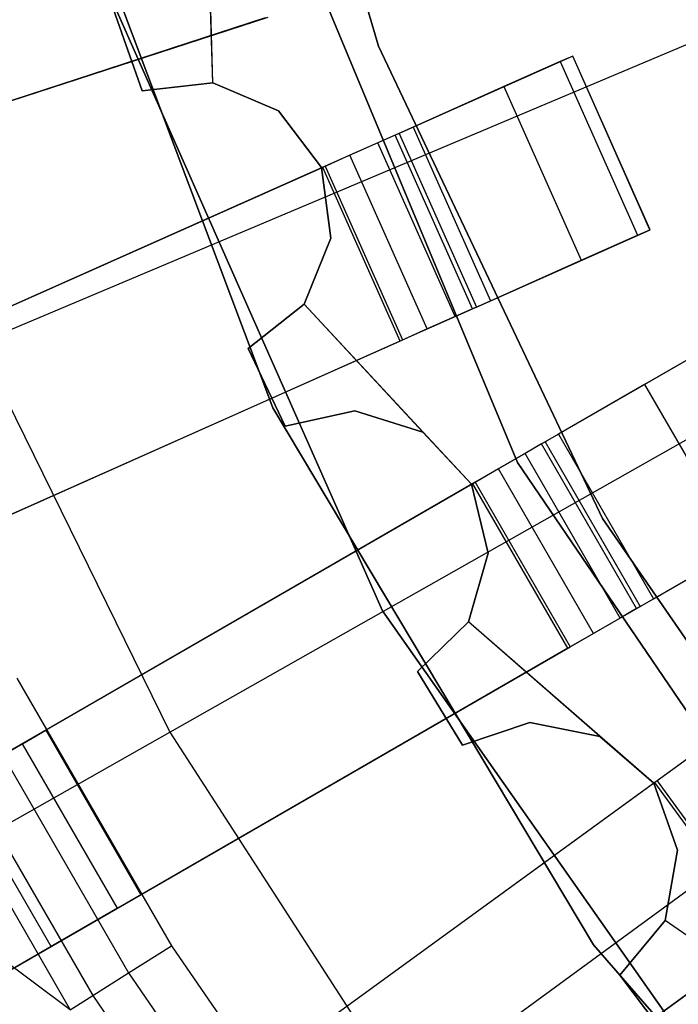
# Model space of a CAD drawing. Extents: x 0.4 to 55.5, y 0.4 to 55.5.
# Tile 18 of 103: x 25.243 to 25.763, y 26.258 to 27.035. Entities that reach past the tile are written whole.
import ezdxf

# ---------------------------------------------------------------- set-up
doc = ezdxf.new("R2010")
doc.units = 0
doc.header["$LTSCALE"] = 2.54
doc.layers.get('0').update_dxf_attribs({"color": 13, "linetype": 'CONTINUOUS'})

# ---------------------------------------------------------------- blocks, each defined once
blk = doc.blocks.new('M_STL')
at = {"color": 0}
for p, q in [((25.52653, 27.01408, 4.3696), (25.41179, 27.4102, 4.3696)), ((25.41179, 27.4102, 3.3696), (25.52653, 27.01408, 3.3696)), ((25.52653, 27.01408, 4.3696), (25.41179, 27.4102, 4.3696)), ((25.41179, 27.4102, 3.3696), (25.52653, 27.01408, 3.3696)), ((25.21099, 26.78, 199.19047), (26.32009, 27.24744, 199.00516)), ((25.21099, 26.78, 199.19047), (26.32009, 27.24744, 199.00516)), ((25.26969, 27.19074, 10.15513), (25.44309, 26.72874, 10.15513)), ((25.44309, 26.72874, 10.25513), (25.26969, 27.19074, 10.25513)), ((25.44309, 26.72874, 10.25513), (25.26969, 27.19074, 10.25513)), ((25.26969, 27.19074, 10.15513), (25.44309, 26.72874, 10.15513)), ((25.39597, 26.98533, 31.82907), (25.38999, 27.17906, 31.82907)), ((25.39597, 26.98533, 32.02907), (25.38999, 27.17906, 32.02907)), ((25.63629, 26.68569, 10.55513), (25.43403, 27.17133, 10.55513)), ((25.43403, 27.17133, 2.05513), (25.63629, 26.68569, 2.05513)), ((25.43403, 27.17133, 2.05513), (25.63629, 26.68569, 2.05513)), ((25.63629, 26.68569, 10.55513), (25.43403, 27.17133, 10.55513)), ((25.39597, 26.98533, 31.82907), (25.39152, 27.12285, 31.82907)), ((25.39597, 26.98533, 32.02907), (25.39152, 27.12285, 32.02907)), ((25.31142, 27.06153, 10.55513), (25.52967, 26.56859, 10.55513)), ((25.52967, 26.56859, 2.05513), (25.31142, 27.06153, 2.05513)), ((25.31142, 27.06153, 10.55513), (25.52967, 26.56859, 10.55513)), ((25.52967, 26.56859, 2.05513), (25.31142, 27.06153, 2.05513)), ((25.36203, 26.47288, 199.19047), (26.40936, 27.06592, 199.00516)), ((25.36203, 26.47288, 199.19047), (26.40936, 27.06592, 199.00516)), ((25.34009, 26.97905, 32.02907), (25.31755, 27.04316, 32.02907)), ((25.31755, 27.04316, 31.82907), (25.34009, 26.97905, 31.82907)), ((25.31755, 27.04316, 31.82907), (25.34009, 26.97905, 31.82907)), ((25.34009, 26.97905, 32.02907), (25.31755, 27.04316, 32.02907)), ((24.50535, 26.73368, 31.48468), (25.43941, 27.03717, 31.51999)), ((24.50535, 26.73368, 31.48468), (25.43941, 27.03717, 31.51999)), ((25.43728, 27.03648, 31.66998), (24.53904, 26.74463, 31.6368)), ((25.43728, 27.03648, 31.66998), (24.53904, 26.74463, 31.6368)), ((25.70332, 26.6415, 4.3696), (25.52653, 27.01408, 4.3696)), ((25.52653, 27.01408, 4.3696), (25.52653, 27.01408, 3.3696)), ((25.52653, 27.01408, 3.3696), (25.70332, 26.6415, 3.3696)), ((25.52653, 27.01408, 4.3696), (25.52653, 27.01408, 3.3696)), ((25.70332, 26.6415, 4.3696), (25.52653, 27.01408, 4.3696)), ((25.52653, 27.01408, 3.3696), (25.70332, 26.6415, 3.3696)), ((25.67987, 27.00639, 32.02907), (25.54284, 26.94538, 32.02907)), ((25.67987, 27.00639, 32.02907), (25.54284, 26.94538, 32.02907)), ((25.66993, 27.00197, 31.66887), (25.62564, 26.98225, 31.58778)), ((25.66993, 27.00197, 31.66887), (25.62564, 26.98225, 31.58778)), ((25.67984, 27.00638, 31.74414), (25.66993, 27.00197, 31.66887)), ((25.67984, 27.00638, 31.74414), (25.66993, 27.00197, 31.66887)), ((25.66993, 27.00197, 31.66887), (25.73094, 26.86494, 31.66887)), ((25.66993, 27.00197, 31.66887), (25.73094, 26.86494, 31.66887)), ((25.67987, 27.00639, 32.02907), (25.67984, 27.00638, 31.74414)), ((25.67987, 27.00639, 32.02907), (25.67984, 27.00638, 31.74414)), ((25.74085, 26.86935, 31.74414), (25.67984, 27.00638, 31.74414)), ((25.74085, 26.86935, 31.74414), (25.67984, 27.00638, 31.74414)), ((25.74088, 26.86936, 32.02907), (25.67987, 27.00639, 32.02907)), ((25.74088, 26.86936, 32.02907), (25.67987, 27.00639, 32.02907)), ((25.39597, 26.98533, 32.02907), (25.34009, 26.97905, 32.02907)), ((25.34009, 26.97905, 31.82907), (25.39597, 26.98533, 31.82907)), ((25.34009, 26.97905, 31.82907), (25.39597, 26.98533, 31.82907)), ((25.39597, 26.98533, 32.02907), (25.34009, 26.97905, 32.02907)), ((25.44765, 26.96317, 32.02907), (25.39597, 26.98533, 32.02907)), ((25.39597, 26.98533, 32.02907), (25.39597, 26.98533, 31.82907)), ((25.39597, 26.98533, 31.82907), (25.44765, 26.96317, 31.82907)), ((25.39597, 26.98533, 32.02907), (25.39597, 26.98533, 31.82907)), ((25.39597, 26.98533, 31.82907), (25.44765, 26.96317, 31.82907)), ((25.44765, 26.96317, 32.02907), (25.39597, 26.98533, 32.02907)), ((25.34009, 26.97905, 32.02907), (25.34009, 26.97905, 31.82907)), ((25.34009, 26.97905, 32.02907), (25.34009, 26.97905, 31.82907)), ((25.62564, 26.98225, 31.58778), (25.55407, 26.95038, 31.53496)), ((25.62564, 26.98225, 31.58778), (25.55407, 26.95038, 31.53496)), ((25.62564, 26.98225, 31.58778), (25.68665, 26.84522, 31.58778)), ((25.62564, 26.98225, 31.58778), (25.68665, 26.84522, 31.58778)), ((25.48163, 26.91837, 32.02907), (25.44765, 26.96317, 32.02907)), ((25.44765, 26.96317, 32.02907), (25.44765, 26.96317, 31.82907)), ((25.44765, 26.96317, 31.82907), (25.48163, 26.91837, 31.82907)), ((25.44765, 26.96317, 32.02907), (25.44765, 26.96317, 31.82907)), ((25.44765, 26.96317, 31.82907), (25.48163, 26.91837, 31.82907)), ((25.48163, 26.91837, 32.02907), (25.44765, 26.96317, 32.02907)), ((25.55407, 26.95038, 31.53496), (25.4846, 26.91945, 31.51999)), ((25.55407, 26.95038, 31.53496), (25.4846, 26.91945, 31.51999)), ((25.54287, 26.9454, 31.74119), (25.53984, 26.94405, 31.71599)), ((25.54287, 26.9454, 31.74119), (25.53984, 26.94405, 31.71599)), ((25.54284, 26.94538, 32.02907), (25.54287, 26.9454, 31.74119)), ((25.54284, 26.94538, 32.02907), (25.54287, 26.9454, 31.74119)), ((25.54284, 26.94538, 32.02907), (25.60385, 26.80835, 32.02907)), ((25.54284, 26.94538, 32.02907), (25.60385, 26.80835, 32.02907)), ((25.54287, 26.9454, 31.74119), (25.60388, 26.80836, 31.74119)), ((25.54287, 26.9454, 31.74119), (25.60388, 26.80836, 31.74119)), ((25.55407, 26.95038, 31.53496), (25.61508, 26.81335, 31.53496)), ((25.55407, 26.95038, 31.53496), (25.61508, 26.81335, 31.53496)), ((25.52615, 26.93795, 31.69093), (25.50403, 26.9281, 31.6746)), ((25.52615, 26.93795, 31.69093), (25.50403, 26.9281, 31.6746)), ((25.53984, 26.94405, 31.71599), (25.52615, 26.93795, 31.69093)), ((25.53984, 26.94405, 31.71599), (25.52615, 26.93795, 31.69093)), ((25.58716, 26.80092, 31.69093), (25.52615, 26.93795, 31.69093)), ((25.58716, 26.80092, 31.69093), (25.52615, 26.93795, 31.69093)), ((25.60085, 26.80702, 31.71599), (25.53984, 26.94405, 31.71599)), ((25.60085, 26.80702, 31.71599), (25.53984, 26.94405, 31.71599)), ((25.50403, 26.9281, 31.6746), (25.48256, 26.91855, 31.66998)), ((25.50403, 26.9281, 31.6746), (25.48256, 26.91855, 31.66998)), ((25.56504, 26.79107, 31.6746), (25.50403, 26.9281, 31.6746)), ((25.56504, 26.79107, 31.6746), (25.50403, 26.9281, 31.6746)), ((25.4846, 26.91945, 31.51999), (24.58457, 26.51873, 31.48452)), ((25.4846, 26.91945, 31.51999), (24.58457, 26.51873, 31.48452)), ((25.48256, 26.91855, 31.66998), (24.61701, 26.53318, 31.63664)), ((25.48256, 26.91855, 31.66998), (24.61701, 26.53318, 31.63664)), ((25.48903, 26.86263, 32.02907), (25.48163, 26.91837, 32.02907)), ((25.48163, 26.91837, 32.02907), (25.48163, 26.91837, 31.82907)), ((25.48163, 26.91837, 31.82907), (25.48903, 26.86263, 31.82907)), ((25.48163, 26.91837, 32.02907), (25.48163, 26.91837, 31.82907)), ((25.48163, 26.91837, 31.82907), (25.48903, 26.86263, 31.82907)), ((25.48903, 26.86263, 32.02907), (25.48163, 26.91837, 32.02907)), ((25.54357, 26.78151, 31.66998), (25.48256, 26.91855, 31.66998)), ((25.54357, 26.78151, 31.66998), (25.48256, 26.91855, 31.66998)), ((25.4846, 26.91945, 31.51999), (25.54561, 26.78242, 31.51999)), ((25.4846, 26.91945, 31.51999), (25.54561, 26.78242, 31.51999)), ((25.54769, 26.18538, 199.19047), (26.51909, 26.89599, 199.00516)), ((25.54769, 26.18538, 199.19047), (26.51909, 26.89599, 199.00516)), ((25.60385, 26.80835, 32.02907), (25.74088, 26.86936, 32.02907)), ((25.60385, 26.80835, 32.02907), (25.74088, 26.86936, 32.02907)), ((25.73094, 26.86494, 31.66887), (25.74085, 26.86935, 31.74414)), ((25.73094, 26.86494, 31.66887), (25.74085, 26.86935, 31.74414)), ((25.74085, 26.86935, 31.74414), (25.74088, 26.86936, 32.02907)), ((25.74085, 26.86935, 31.74414), (25.74088, 26.86936, 32.02907)), ((25.46791, 26.81051, 32.02907), (25.48903, 26.86263, 32.02907)), ((25.48903, 26.86263, 31.82907), (25.46791, 26.81051, 31.82907)), ((25.48903, 26.86263, 31.82907), (25.46791, 26.81051, 31.82907)), ((25.46791, 26.81051, 32.02907), (25.48903, 26.86263, 32.02907)), ((25.48903, 26.86263, 32.02907), (25.48903, 26.86263, 31.82907)), ((25.48903, 26.86263, 32.02907), (25.48903, 26.86263, 31.82907)), ((25.68665, 26.84522, 31.58778), (25.73094, 26.86494, 31.66887)), ((25.68665, 26.84522, 31.58778), (25.73094, 26.86494, 31.66887)), ((25.61508, 26.81335, 31.53496), (25.68665, 26.84522, 31.58778)), ((25.61508, 26.81335, 31.53496), (25.68665, 26.84522, 31.58778)), ((25.54561, 26.78242, 31.51999), (25.61508, 26.81335, 31.53496)), ((25.54561, 26.78242, 31.51999), (25.61508, 26.81335, 31.53496)), ((25.42379, 26.77564, 32.02907), (25.46791, 26.81051, 32.02907)), ((25.46791, 26.81051, 31.82907), (25.42379, 26.77564, 31.82907)), ((25.46791, 26.81051, 31.82907), (25.42379, 26.77564, 31.82907)), ((25.42379, 26.77564, 32.02907), (25.46791, 26.81051, 32.02907)), ((25.46791, 26.81051, 32.02907), (25.46791, 26.81051, 31.82907)), ((25.46791, 26.81051, 32.02907), (25.46791, 26.81051, 31.82907)), ((25.56154, 26.70968, 32.02907), (25.46791, 26.81051, 32.02907)), ((25.60002, 26.66868, 32.02907), (25.46791, 26.81051, 32.02907)), ((25.60085, 26.80702, 31.71599), (25.58716, 26.80092, 31.69093)), ((25.60085, 26.80702, 31.71599), (25.58716, 26.80092, 31.69093)), ((25.60388, 26.80836, 31.74119), (25.60085, 26.80702, 31.71599)), ((25.60388, 26.80836, 31.74119), (25.60085, 26.80702, 31.71599)), ((25.60385, 26.80835, 32.02907), (25.60388, 26.80836, 31.74119)), ((25.60385, 26.80835, 32.02907), (25.60388, 26.80836, 31.74119)), ((25.58716, 26.80092, 31.69093), (25.56504, 26.79107, 31.6746)), ((25.58716, 26.80092, 31.69093), (25.56504, 26.79107, 31.6746)), ((25.56504, 26.79107, 31.6746), (25.54357, 26.78151, 31.66998)), ((25.56504, 26.79107, 31.6746), (25.54357, 26.78151, 31.66998)), ((24.64558, 26.3817, 31.48452), (25.54561, 26.78242, 31.51999)), ((24.64558, 26.3817, 31.48452), (25.54561, 26.78242, 31.51999)), ((25.54357, 26.78151, 31.66998), (24.67802, 26.39614, 31.63664)), ((25.54357, 26.78151, 31.66998), (24.67802, 26.39614, 31.63664)), ((25.21099, 26.78, 199.19047), (25.36203, 26.47288, 199.19047)), ((25.21099, 26.78, 199.19047), (25.36203, 26.47288, 199.19047)), ((25.45291, 26.71423, 32.02907), (25.42379, 26.77564, 32.02907)), ((25.42379, 26.77564, 32.02907), (25.42379, 26.77564, 31.82907)), ((25.42379, 26.77564, 31.82907), (25.45291, 26.71423, 31.82907)), ((25.42379, 26.77564, 32.02907), (25.42379, 26.77564, 31.82907)), ((25.42379, 26.77564, 31.82907), (25.45291, 26.71423, 31.82907)), ((25.45291, 26.71423, 32.02907), (25.42379, 26.77564, 32.02907)), ((25.78797, 26.77694, 32.02907), (25.65807, 26.70194, 32.02907)), ((25.78797, 26.77694, 32.02907), (25.65807, 26.70194, 32.02907)), ((25.77855, 26.77151, 31.66887), (25.73656, 26.74726, 31.58778)), ((25.77855, 26.77151, 31.66887), (25.73656, 26.74726, 31.58778)), ((25.73656, 26.74726, 31.58778), (25.66872, 26.70809, 31.53496)), ((25.73656, 26.74726, 31.58778), (25.66872, 26.70809, 31.53496)), ((25.73656, 26.74726, 31.58778), (25.81156, 26.61736, 31.58778)), ((25.73656, 26.74726, 31.58778), (25.81156, 26.61736, 31.58778)), ((25.44309, 26.72874, 10.15513), (25.69618, 26.30512, 10.15513)), ((25.69618, 26.30512, 10.25513), (25.44309, 26.72874, 10.25513)), ((25.44309, 26.72874, 10.25513), (25.44309, 26.72874, 10.15513)), ((25.44309, 26.72874, 10.25513), (25.44309, 26.72874, 10.15513)), ((25.69618, 26.30512, 10.25513), (25.44309, 26.72874, 10.25513)), ((25.44309, 26.72874, 10.15513), (25.69618, 26.30512, 10.15513)), ((25.50782, 26.72632, 32.02907), (25.45291, 26.71423, 32.02907)), ((25.45291, 26.71423, 31.82907), (25.50782, 26.72632, 31.82907)), ((25.45291, 26.71423, 31.82907), (25.50782, 26.72632, 31.82907)), ((25.50782, 26.72632, 32.02907), (25.45291, 26.71423, 32.02907)), ((25.56154, 26.70968, 32.02907), (25.50782, 26.72632, 32.02907)), ((25.50782, 26.72632, 32.02907), (25.50782, 26.72632, 31.82907)), ((25.50782, 26.72632, 31.82907), (25.56154, 26.70968, 31.82907)), ((25.50782, 26.72632, 32.02907), (25.50782, 26.72632, 31.82907)), ((25.50782, 26.72632, 31.82907), (25.56154, 26.70968, 31.82907)), ((25.56154, 26.70968, 32.02907), (25.50782, 26.72632, 32.02907)), ((25.45291, 26.71423, 32.02907), (25.45291, 26.71423, 31.82907)), ((25.45291, 26.71423, 32.02907), (25.45291, 26.71423, 31.82907)), ((25.60002, 26.66868, 32.02907), (25.56154, 26.70968, 32.02907)), ((25.56154, 26.70968, 32.02907), (25.56154, 26.70968, 31.82907)), ((25.56154, 26.70968, 31.82907), (25.60002, 26.66868, 31.82907)), ((25.56154, 26.70968, 32.02907), (25.56154, 26.70968, 31.82907)), ((25.56154, 26.70968, 31.82907), (25.60002, 26.66868, 31.82907)), ((25.66872, 26.70809, 31.53496), (25.60285, 26.67007, 31.51999)), ((25.66872, 26.70809, 31.53496), (25.60285, 26.67007, 31.51999)), ((25.66872, 26.70809, 31.53496), (25.74372, 26.57819, 31.53496)), ((25.66872, 26.70809, 31.53496), (25.74372, 26.57819, 31.53496)), ((25.65522, 26.7003, 31.71599), (25.64225, 26.69281, 31.69093)), ((25.65522, 26.7003, 31.71599), (25.64225, 26.69281, 31.69093)), ((25.6581, 26.70196, 31.74119), (25.65522, 26.7003, 31.71599)), ((25.6581, 26.70196, 31.74119), (25.65522, 26.7003, 31.71599)), ((25.73022, 26.5704, 31.71599), (25.65522, 26.7003, 31.71599)), ((25.73022, 26.5704, 31.71599), (25.65522, 26.7003, 31.71599)), ((25.65807, 26.70194, 32.02907), (25.6581, 26.70196, 31.74119)), ((25.65807, 26.70194, 32.02907), (25.6581, 26.70196, 31.74119)), ((25.65807, 26.70194, 32.02907), (25.73307, 26.57204, 32.02907)), ((25.65807, 26.70194, 32.02907), (25.73307, 26.57204, 32.02907)), ((25.6581, 26.70196, 31.74119), (25.7331, 26.57206, 31.74119)), ((25.6581, 26.70196, 31.74119), (25.7331, 26.57206, 31.74119)), ((25.64225, 26.69281, 31.69093), (25.62128, 26.6807, 31.6746)), ((25.64225, 26.69281, 31.69093), (25.62128, 26.6807, 31.6746)), ((25.71725, 26.56291, 31.69093), (25.64225, 26.69281, 31.69093)), ((25.71725, 26.56291, 31.69093), (25.64225, 26.69281, 31.69093)), ((25.62128, 26.6807, 31.6746), (25.60092, 26.66895, 31.66998)), ((25.62128, 26.6807, 31.6746), (25.60092, 26.66895, 31.66998)), ((25.69628, 26.5508, 31.6746), (25.62128, 26.6807, 31.6746)), ((25.69628, 26.5508, 31.6746), (25.62128, 26.6807, 31.6746)), ((25.93217, 26.2507, 10.55513), (25.63629, 26.68569, 10.55513)), ((25.63629, 26.68569, 2.05513), (25.93217, 26.2507, 2.05513)), ((25.63629, 26.68569, 2.05513), (25.93217, 26.2507, 2.05513)), ((25.63629, 26.68569, 2.05513), (25.63629, 26.68569, 10.55513)), ((25.93217, 26.2507, 10.55513), (25.63629, 26.68569, 10.55513)), ((25.63629, 26.68569, 2.05513), (25.63629, 26.68569, 10.55513)), ((25.60285, 26.67007, 31.51999), (24.74757, 26.17627, 31.48439)), ((25.60285, 26.67007, 31.51999), (24.74757, 26.17627, 31.48439)), ((25.60092, 26.66895, 31.66998), (24.77836, 26.19405, 31.63652)), ((25.60092, 26.66895, 31.66998), (24.77836, 26.19405, 31.63652)), ((25.6132, 26.61401, 32.02907), (25.60002, 26.66868, 32.02907)), ((25.60002, 26.66868, 32.02907), (25.60002, 26.66868, 31.82907)), ((25.60002, 26.66868, 31.82907), (25.6132, 26.61401, 31.82907)), ((25.60002, 26.66868, 32.02907), (25.60002, 26.66868, 31.82907)), ((25.60002, 26.66868, 31.82907), (25.6132, 26.61401, 31.82907)), ((25.6132, 26.61401, 32.02907), (25.60002, 26.66868, 32.02907)), ((25.67592, 26.53905, 31.66998), (25.60092, 26.66895, 31.66998)), ((25.67592, 26.53905, 31.66998), (25.60092, 26.66895, 31.66998)), ((25.60285, 26.67007, 31.51999), (25.67785, 26.54016, 31.51999)), ((25.60285, 26.67007, 31.51999), (25.67785, 26.54016, 31.51999)), ((25.73307, 26.57204, 32.02907), (25.86297, 26.64704, 32.02907)), ((25.73307, 26.57204, 32.02907), (25.86297, 26.64704, 32.02907)), ((25.93759, 26.3021, 4.3696), (25.70332, 26.6415, 4.3696)), ((25.70332, 26.6415, 4.3696), (25.70332, 26.6415, 3.3696)), ((25.70332, 26.6415, 3.3696), (25.93759, 26.3021, 3.3696)), ((25.70332, 26.6415, 4.3696), (25.70332, 26.6415, 3.3696)), ((25.93759, 26.3021, 4.3696), (25.70332, 26.6415, 4.3696)), ((25.70332, 26.6415, 3.3696), (25.93759, 26.3021, 3.3696)), ((25.59764, 26.55998, 32.02907), (25.6132, 26.61401, 32.02907)), ((25.6132, 26.61401, 31.82907), (25.59764, 26.55998, 31.82907)), ((25.6132, 26.61401, 31.82907), (25.59764, 26.55998, 31.82907)), ((25.59764, 26.55998, 32.02907), (25.6132, 26.61401, 32.02907)), ((25.6132, 26.61401, 32.02907), (25.6132, 26.61401, 31.82907)), ((25.6132, 26.61401, 32.02907), (25.6132, 26.61401, 31.82907)), ((25.74372, 26.57819, 31.53496), (25.81156, 26.61736, 31.58778)), ((25.74372, 26.57819, 31.53496), (25.81156, 26.61736, 31.58778)), ((25.28331, 26.25376, 32.45158), (24.81807, 26.60012, 31.71907)), ((25.28331, 26.25376, 32.45158), (24.81807, 26.60012, 31.71907)), ((25.67785, 26.54016, 31.51999), (25.74372, 26.57819, 31.53496)), ((25.67785, 26.54016, 31.51999), (25.74372, 26.57819, 31.53496)), ((25.7331, 26.57206, 31.74119), (25.73022, 26.5704, 31.71599)), ((25.7331, 26.57206, 31.74119), (25.73022, 26.5704, 31.71599)), ((25.73307, 26.57204, 32.02907), (25.7331, 26.57206, 31.74119)), ((25.73307, 26.57204, 32.02907), (25.7331, 26.57206, 31.74119)), ((25.52967, 26.56859, 10.55513), (25.83989, 26.12769, 10.55513)), ((25.83989, 26.12769, 2.05513), (25.52967, 26.56859, 2.05513)), ((25.52967, 26.56859, 10.55513), (25.83989, 26.12769, 10.55513)), ((25.52967, 26.56859, 10.55513), (25.52967, 26.56859, 2.05513)), ((25.83989, 26.12769, 2.05513), (25.52967, 26.56859, 2.05513)), ((25.52967, 26.56859, 10.55513), (25.52967, 26.56859, 2.05513)), ((25.73022, 26.5704, 31.71599), (25.71725, 26.56291, 31.69093)), ((25.73022, 26.5704, 31.71599), (25.71725, 26.56291, 31.69093)), ((25.55741, 26.52069, 32.02907), (25.59764, 26.55998, 32.02907)), ((25.59764, 26.55998, 31.82907), (25.55741, 26.52069, 31.82907)), ((25.59764, 26.55998, 31.82907), (25.55741, 26.52069, 31.82907)), ((25.55741, 26.52069, 32.02907), (25.59764, 26.55998, 32.02907)), ((25.59764, 26.55998, 32.02907), (25.59764, 26.55998, 31.82907)), ((25.59764, 26.55998, 32.02907), (25.59764, 26.55998, 31.82907)), ((25.7013, 26.46949, 32.02907), (25.59764, 26.55998, 32.02907)), ((25.74385, 26.43273, 32.02907), (25.59764, 26.55998, 32.02907)), ((25.71725, 26.56291, 31.69093), (25.69628, 26.5508, 31.6746)), ((25.71725, 26.56291, 31.69093), (25.69628, 26.5508, 31.6746)), ((25.69628, 26.5508, 31.6746), (25.67592, 26.53905, 31.66998)), ((25.69628, 26.5508, 31.6746), (25.67592, 26.53905, 31.66998)), ((24.82257, 26.04636, 31.48439), (25.67785, 26.54016, 31.51999)), ((24.82257, 26.04636, 31.48439), (25.67785, 26.54016, 31.51999)), ((25.67592, 26.53905, 31.66998), (24.85336, 26.06414, 31.63652)), ((25.67592, 26.53905, 31.66998), (24.85336, 26.06414, 31.63652)), ((25.59279, 26.46266, 32.02907), (25.55741, 26.52069, 32.02907)), ((25.55741, 26.52069, 32.02907), (25.55741, 26.52069, 31.82907)), ((25.55741, 26.52069, 31.82907), (25.59279, 26.46266, 31.82907)), ((25.55741, 26.52069, 32.02907), (25.55741, 26.52069, 31.82907)), ((25.55741, 26.52069, 31.82907), (25.59279, 26.46266, 31.82907)), ((25.59279, 26.46266, 32.02907), (25.55741, 26.52069, 32.02907)), ((25.24128, 26.51553, 32.51907), (25.36323, 26.3043, 32.51907)), ((25.24128, 26.51553, 32.51907), (25.36323, 26.3043, 32.51907)), ((25.20573, 26.49687, 32.51066), (25.32929, 26.28284, 32.51066)), ((25.20573, 26.49687, 32.51066), (25.32929, 26.28284, 32.51066)), ((25.17615, 26.48134, 32.48682), (25.30107, 26.26499, 32.48682)), ((25.17615, 26.48134, 32.48682), (25.30107, 26.26499, 32.48682)), ((25.64614, 26.48042, 32.02907), (25.59279, 26.46266, 32.02907)), ((25.59279, 26.46266, 31.82907), (25.64614, 26.48042, 31.82907)), ((25.59279, 26.46266, 31.82907), (25.64614, 26.48042, 31.82907)), ((25.64614, 26.48042, 32.02907), (25.59279, 26.46266, 32.02907)), ((25.7013, 26.46949, 32.02907), (25.64614, 26.48042, 32.02907)), ((25.64614, 26.48042, 32.02907), (25.64614, 26.48042, 31.82907)), ((25.64614, 26.48042, 31.82907), (25.7013, 26.46949, 31.82907)), ((25.64614, 26.48042, 32.02907), (25.64614, 26.48042, 31.82907)), ((25.64614, 26.48042, 31.82907), (25.7013, 26.46949, 31.82907)), ((25.7013, 26.46949, 32.02907), (25.64614, 26.48042, 32.02907)), ((25.80806, 26.47911, 31.53496), (25.74653, 26.43441, 31.51999)), ((25.80806, 26.47911, 31.53496), (25.74653, 26.43441, 31.51999)), ((24.33071, 25.88891, 199.4703), (25.36203, 26.47288, 199.19047)), ((24.33071, 25.88891, 199.4703), (25.36203, 26.47288, 199.19047)), ((25.13405, 26.3994, 10.22519), (25.26395, 26.4744, 10.22519)), ((25.13405, 26.3994, 10.22519), (25.26395, 26.4744, 10.22519)), ((25.15755, 26.47158, 32.45158), (25.28331, 26.25376, 32.45158)), ((25.15755, 26.47158, 32.45158), (25.28331, 26.25376, 32.45158)), ((25.24556, 26.46378, 10.75484), (25.26395, 26.4744, 10.64886)), ((25.24556, 26.46378, 10.75484), (25.26395, 26.4744, 10.64886)), ((25.26395, 26.4744, 10.22519), (25.33895, 26.3445, 10.22519)), ((25.26395, 26.4744, 10.64886), (25.26395, 26.4744, 10.22519)), ((25.26395, 26.4744, 10.22519), (25.33895, 26.3445, 10.22519)), ((25.26395, 26.4744, 10.64886), (25.26395, 26.4744, 10.22519)), ((25.26395, 26.4744, 10.64886), (25.33895, 26.3445, 10.64886)), ((25.26395, 26.4744, 10.64886), (25.33895, 26.3445, 10.64886)), ((25.36203, 26.47288, 199.19047), (25.54769, 26.18538, 199.19047)), ((25.36203, 26.47288, 199.19047), (25.54769, 26.18538, 199.19047)), ((25.19322, 26.43356, 10.84444), (25.24556, 26.46378, 10.75484)), ((25.19322, 26.43356, 10.84444), (25.24556, 26.46378, 10.75484)), ((25.32056, 26.33388, 10.75484), (25.24556, 26.46378, 10.75484)), ((25.32056, 26.33388, 10.75484), (25.24556, 26.46378, 10.75484)), ((25.74385, 26.43273, 32.02907), (25.7013, 26.46949, 32.02907)), ((25.7013, 26.46949, 32.02907), (25.7013, 26.46949, 31.82907)), ((25.7013, 26.46949, 31.82907), (25.74385, 26.43273, 31.82907)), ((25.7013, 26.46949, 32.02907), (25.7013, 26.46949, 31.82907)), ((25.7013, 26.46949, 31.82907), (25.74385, 26.43273, 31.82907)), ((25.59279, 26.46266, 32.02907), (25.59279, 26.46266, 31.82907)), ((25.59279, 26.46266, 32.02907), (25.59279, 26.46266, 31.82907)), ((25.76374, 26.44691, 31.6746), (25.74473, 26.4331, 31.66998)), ((25.76374, 26.44691, 31.6746), (25.74473, 26.4331, 31.66998)), ((25.74653, 26.43441, 31.51999), (24.94621, 25.85294, 31.4843)), ((25.74653, 26.43441, 31.51999), (24.94621, 25.85294, 31.4843)), ((25.74473, 26.4331, 31.66998), (24.97501, 25.87386, 31.63643)), ((25.74473, 26.4331, 31.66998), (24.97501, 25.87386, 31.63643)), ((25.26822, 26.30366, 10.84444), (25.19322, 26.43356, 10.84444)), ((25.26822, 26.30366, 10.84444), (25.19322, 26.43356, 10.84444)), ((25.76268, 26.37974, 32.02907), (25.74385, 26.43273, 32.02907)), ((25.74385, 26.43273, 32.02907), (25.74385, 26.43273, 31.82907)), ((25.74385, 26.43273, 31.82907), (25.76268, 26.37974, 31.82907)), ((25.74385, 26.43273, 32.02907), (25.74385, 26.43273, 31.82907)), ((25.74385, 26.43273, 31.82907), (25.76268, 26.37974, 31.82907)), ((25.76268, 26.37974, 32.02907), (25.74385, 26.43273, 32.02907)), ((25.83289, 26.31174, 31.66998), (25.74473, 26.4331, 31.66998)), ((25.83289, 26.31174, 31.66998), (25.74473, 26.4331, 31.66998)), ((25.74653, 26.43441, 31.51999), (25.8347, 26.31306, 31.51999)), ((25.74653, 26.43441, 31.51999), (25.8347, 26.31306, 31.51999)), ((25.75286, 26.32438, 32.02907), (25.76268, 26.37974, 32.02907)), ((25.76268, 26.37974, 31.82907), (25.75286, 26.32438, 31.82907)), ((25.76268, 26.37974, 31.82907), (25.75286, 26.32438, 31.82907)), ((25.75286, 26.32438, 32.02907), (25.76268, 26.37974, 32.02907)), ((25.76268, 26.37974, 32.02907), (25.76268, 26.37974, 31.82907)), ((25.76268, 26.37974, 32.02907), (25.76268, 26.37974, 31.82907)), ((25.33895, 26.3445, 10.22519), (25.20905, 26.2695, 10.22519)), ((25.33895, 26.3445, 10.22519), (25.20905, 26.2695, 10.22519)), ((25.33895, 26.3445, 10.64886), (25.32056, 26.33388, 10.75484)), ((25.33895, 26.3445, 10.64886), (25.32056, 26.33388, 10.75484)), ((25.33895, 26.3445, 10.22519), (25.33895, 26.3445, 10.64886)), ((25.33895, 26.3445, 10.22519), (25.33895, 26.3445, 10.64886)), ((25.32056, 26.33388, 10.75484), (25.26822, 26.30366, 10.84444)), ((25.32056, 26.33388, 10.75484), (25.26822, 26.30366, 10.84444)), ((25.71696, 26.2811, 32.02907), (25.75286, 26.32438, 32.02907)), ((25.75286, 26.32438, 31.82907), (25.71696, 26.2811, 31.82907)), ((25.75286, 26.32438, 31.82907), (25.71696, 26.2811, 31.82907)), ((25.71696, 26.2811, 32.02907), (25.75286, 26.32438, 32.02907)), ((25.75286, 26.32438, 32.02907), (25.75286, 26.32438, 31.82907)), ((25.75286, 26.32438, 32.02907), (25.75286, 26.32438, 31.82907)), ((25.86541, 26.24522, 32.02907), (25.75286, 26.32438, 32.02907)), ((25.91157, 26.21311, 32.02907), (25.75286, 26.32438, 32.02907)), ((25.03438, 25.73159, 31.4843), (25.8347, 26.31306, 31.51999)), ((25.03438, 25.73159, 31.4843), (25.8347, 26.31306, 31.51999)), ((25.83289, 26.31174, 31.66998), (25.06318, 25.75251, 31.63643)), ((25.83289, 26.31174, 31.66998), (25.06318, 25.75251, 31.63643)), ((25.26822, 26.30366, 10.84444), (25.19002, 26.25851, 10.90383)), ((25.26822, 26.30366, 10.84444), (25.19002, 26.25851, 10.90383)), ((25.32929, 26.28284, 32.51066), (25.36323, 26.3043, 32.51907)), ((25.32929, 26.28284, 32.51066), (25.36323, 26.3043, 32.51907)), ((25.36323, 26.3043, 32.51907), (25.50179, 26.10358, 32.51907)), ((25.36323, 26.3043, 32.51907), (25.50179, 26.10358, 32.51907)), ((25.69618, 26.30512, 10.15513), (26.02085, 25.93351, 10.15513)), ((26.02085, 25.93351, 10.25513), (25.69618, 26.30512, 10.25513)), ((25.69618, 26.30512, 10.25513), (25.69618, 26.30512, 10.15513)), ((25.69618, 26.30512, 10.25513), (25.69618, 26.30512, 10.15513)), ((26.02085, 25.93351, 10.25513), (25.69618, 26.30512, 10.25513)), ((25.69618, 26.30512, 10.15513), (26.02085, 25.93351, 10.15513)), ((25.30107, 26.26499, 32.48682), (25.32929, 26.28284, 32.51066)), ((25.30107, 26.26499, 32.48682), (25.32929, 26.28284, 32.51066)), ((25.32929, 26.28284, 32.51066), (25.46968, 26.07945, 32.51066)), ((25.32929, 26.28284, 32.51066), (25.46968, 26.07945, 32.51066)), ((25.7582, 26.22708, 32.02907), (25.71696, 26.2811, 32.02907)), ((25.71696, 26.2811, 32.02907), (25.71696, 26.2811, 31.82907)), ((25.71696, 26.2811, 31.82907), (25.7582, 26.22708, 31.82907)), ((25.71696, 26.2811, 32.02907), (25.71696, 26.2811, 31.82907)), ((25.71696, 26.2811, 31.82907), (25.7582, 26.22708, 31.82907)), ((25.7582, 26.22708, 32.02907), (25.71696, 26.2811, 32.02907)), ((25.28331, 26.25376, 32.45158), (25.30107, 26.26499, 32.48682)), ((25.28331, 26.25376, 32.45158), (25.30107, 26.26499, 32.48682)), ((25.30107, 26.26499, 32.48682), (25.44298, 26.05939, 32.48682)), ((25.30107, 26.26499, 32.48682), (25.44298, 26.05939, 32.48682))]:
    blk.add_line(p, q, dxfattribs=at)

msp = doc.modelspace()

# ---------------------------------------------------------------- block references
at = {"color": 0}
msp.add_blockref('M_STL', (0, 0), dxfattribs=at)

doc.saveas('drawing.dxf')
